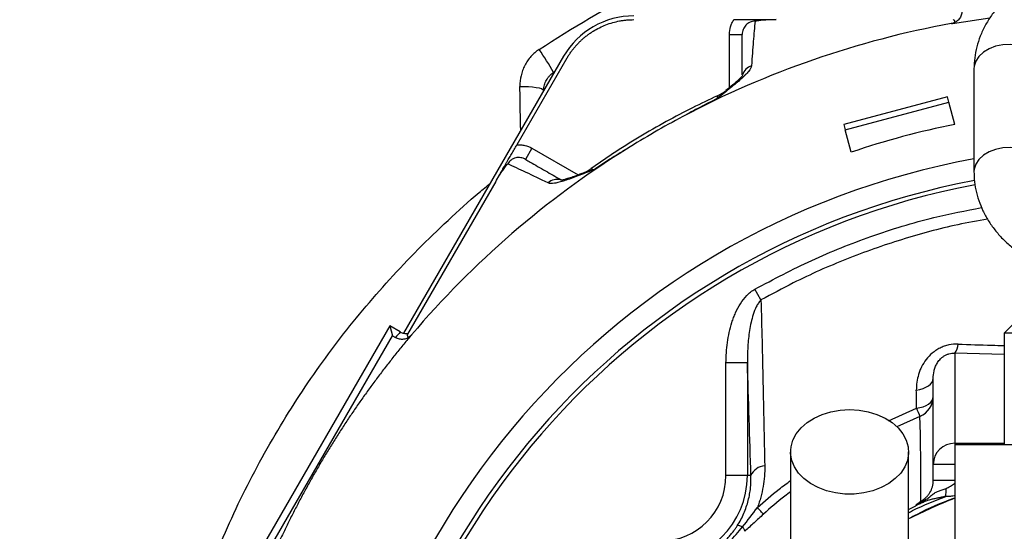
# Model space of a CAD drawing. Header units: millimetres. Extents: x 1880 to 3530, y 1446 to 3560.
# Tile 7 of 20: x 2339 to 2798, y 2586 to 2825. Entities that reach past the tile are written whole.
import ezdxf

# ---------------------------------------------------------------- set-up
doc = ezdxf.new("R2010")
doc.units = ezdxf.units.MM
doc.header["$LTSCALE"] = 2

msp = doc.modelspace()

# ---------------------------------------------------------------- linework, layer by layer
at = {"color": 7, "linetype": 'Continuous', "lineweight": 25}
for p, q in [((2774.15, 2823.12), (2791.67, 2825.73)), ((2670.2, 2818.02), (2676.2, 2818.02)), ((2592.92, 2807.77), (2518.31, 2678.53)), ((2594.46, 2806.88), (2571.13, 2766.46)), ((2784.23, 2801.92), (2784.23, 2753.83)), ((2771.89, 2788.85), (2723.59, 2775.91)), ((2772.54, 2786.4), (2771.89, 2788.85)), ((2724.25, 2773.46), (2772.54, 2786.4)), ((2775.34, 2775.97), (2772.54, 2786.4)), ((2723.59, 2775.91), (2724.25, 2773.46)), ((2727.04, 2763.03), (2724.25, 2773.46)), ((2578.13, 2764.86), (2575.13, 2759.67)), ((2561.24, 2749.34), (2520.06, 2678)), ((2684.93, 2694.01), (2682.09, 2699.07)), ((2511.85, 2681.95), (2436.76, 2551.9)), ((2516.77, 2679.1), (2511.85, 2681.95)), ((2511.85, 2681.95), (2513.11, 2677.22)), ((2804.23, 2684.48), (2798.23, 2678.48)), ((2441.48, 2553.16), (2513.11, 2677.22)), ((2513.11, 2677.22), (2514.49, 2676.43)), ((2798.23, 2678.48), (2798.23, 2626.48)), ((2819.57, 2678.48), (2798.23, 2678.48)), ((2775.23, 2669.18), (2775.23, 2627.09)), ((2678.6, 2664.6), (2668.61, 2664.6)), ((2668.61, 2612.01), (2668.61, 2664.6)), ((2678.6, 2664.6), (2678.6, 2612.01)), ((2765.23, 2617.19), (2765.23, 2657.44)), ((2775.23, 2626.48), (2775.23, 2566.48)), ((2775.23, 2626.48), (2850.23, 2626.48)), ((2765.23, 2609.78), (2765.23, 2617.19)), ((2775.23, 2617.19), (2765.23, 2617.19)), ((2678.6, 2612.01), (2668.61, 2612.01)), ((2680.23, 2612.01), (2678.6, 2612.01)), ((2775.23, 2609.78), (2765.23, 2609.78))]:
    msp.add_line(p, q, dxfattribs=at)
at = {"color": 8, "linetype": 'Continuous', "lineweight": 25}
for p, q in [((2670.2, 2793.11), (2670.2, 2818.02)), ((2588.79, 2800.62), (2588.25, 2800.28)), ((2588.25, 2800.28), (2588.52, 2800.14)), ((2583.76, 2791.91), (2583.6, 2791.99)), ((2583.6, 2791.99), (2583.6, 2791.62)), ((2578.13, 2764.86), (2599.7, 2752.41)), ((2798.23, 2668.58), (2775.23, 2669.18)), ((2744.43, 2637.62), (2757.43, 2643.48)), ((2759, 2639.66), (2748.25, 2634.8)), ((2775.23, 2627.09), (2775.23, 2626.48)), ((2775.23, 2627.09), (2798.23, 2627.09)), ((2753.73, 2596.22), (2757.09, 2597.86))]:
    msp.add_line(p, q, dxfattribs=at)
at = {"color": 8, "linetype": 'Continuous', "lineweight": 25, "flags": 128}
for points in [[(2816.23, 2801.92), (2815.86, 2804.35), (2814.75, 2806.67), (2812.97, 2808.76), (2810.59, 2810.54), (2807.73, 2811.91), (2804.51, 2812.82), (2801.1, 2813.21), (2797.64, 2813.08), (2794.31, 2812.43), (2791.25, 2811.28), (2788.62, 2809.7), (2786.52, 2807.75), (2785.07, 2805.53), (2784.32, 2803.14), (2784.23, 2801.92)], [(2816.23, 2753.83), (2815.86, 2756.27), (2814.75, 2758.58), (2812.97, 2760.68), (2810.59, 2762.46), (2807.73, 2763.83), (2804.51, 2764.74), (2801.1, 2765.13), (2797.64, 2765), (2794.31, 2764.34), (2791.25, 2763.2), (2788.62, 2761.61), (2786.52, 2759.67), (2785.07, 2757.45), (2784.32, 2755.06), (2784.23, 2753.83)]]:
    msp.add_lwpolyline(points, dxfattribs=at)
at = {"color": 7, "linetype": 'Continuous', "lineweight": 25, "flags": 128}
for points in [[(2572.53, 2793.75), (2574.56, 2793.73), (2576.55, 2793.64), (2578.42, 2793.49), (2580.1, 2793.27), (2581.5, 2793), (2582.58, 2792.69), (2583.29, 2792.35), (2583.6, 2791.99)], [(2757.35, 2651.98), (2758.97, 2652.26), (2760.48, 2652.69), (2761.84, 2653.25), (2763.02, 2653.93), (2763.96, 2654.72), (2764.66, 2655.58), (2765.09, 2656.49), (2765.23, 2657.44)], [(2757.43, 2643.48), (2759.03, 2643.76), (2760.53, 2644.19), (2761.88, 2644.75), (2763.04, 2645.43), (2763.98, 2646.21), (2764.67, 2647.06), (2765.09, 2647.97), (2765.23, 2648.9)], [(2726.23, 2642.84), (2730.64, 2642.58), (2734.94, 2641.82), (2739.01, 2640.58), (2742.75, 2638.88), (2746.06, 2636.77), (2748.86, 2634.31), (2751.08, 2631.56), (2752.65, 2628.59), (2753.53, 2625.47), (2753.71, 2622.3), (2753.18, 2619.14), (2751.94, 2616.09), (2750.05, 2613.22), (2747.53, 2610.61), (2744.47, 2608.31), (2740.93, 2606.41), (2737.01, 2604.93), (2732.81, 2603.92), (2728.44, 2603.41), (2724.02, 2603.41), (2719.65, 2603.92), (2715.45, 2604.93), (2711.53, 2606.41), (2708, 2608.31), (2704.93, 2610.61), (2702.42, 2613.22), (2700.52, 2616.09), (2699.29, 2619.14), (2698.75, 2622.3), (2698.93, 2625.47), (2699.82, 2628.59), (2701.39, 2631.56), (2703.6, 2634.31), (2706.4, 2636.77), (2709.71, 2638.88), (2713.45, 2640.58), (2717.52, 2641.82), (2721.82, 2642.58), (2726.23, 2642.84)], [(2686.06, 2593.97), (2685.96, 2594.09), (2685.78, 2594.29), (2685.52, 2594.57), (2685.19, 2594.93), (2684.8, 2595.38), (2684.33, 2595.89), (2683.81, 2596.47), (2683.24, 2597.11)]]:
    msp.add_lwpolyline(points, dxfattribs=at)
at = {"color": 7, "linetype": 'Continuous', "lineweight": 25}
for centre, radius, start, end in [((2864.23, 2471.4), 984, 117.07261, 210.37115), ((2864.23, 2471.4), 983.65, 117.07261, 210.37115), ((2625.64, 2788.88), 37.78, 90, 150), ((2446.54, 2718.58), 163.57, 29.9653, 34.4009), ((2656.2, 2807.5), 20, 294.826, 309.1758), ((2850.23, 2399.88), 365.99, 100.3891, 259.77), ((2594.24, 2771.73), 20, 290.7418, 305.1516), ((2850.23, 2399.88), 356, 100.645, 259.4797), ((2850.23, 2399.88), 354, 100.6592, 259.4196), ((2847.23, 2394.68), 436, 139.2822, 139.7441), ((2769.29, 2673.81), 7.54, 322.0263, 357.025), ((2755.25, 2648.91), 9.98, 292.085, 359.9722), ((3214.49, 2829.54), 493.48, 202.1501, 202.6303), ((2775.18, 2617.14), 9.95, 89.7212, 179.7185), ((2686.92, 2609.35), 7.19, 92.0935, 158.306), ((2638.1, 2612.01), 40.5, 270, 0), ((2638.1, 2612.01), 30.51, 270, 0), ((2758.85, 2604.69), 12.41, 349.0055, 6.2223), ((2857.55, 2388.79), 228, 111.1659, 117.0925)]:
    msp.add_arc(centre, radius, start, end, dxfattribs=at)
at = {"color": 8, "linetype": 'Continuous', "lineweight": 25}
for centre, radius, start, end in [((2682.12, 2797.64), 5.93, 106.1575, 166.0222), ((2589.82, 2744.34), 5.94, 73.3115, 133.7659)]:
    msp.add_arc(centre, radius, start, end, dxfattribs=at)
at = {"color": 7, "linetype": 'Continuous', "lineweight": 25}
msp.add_ellipse((2850.49, 2398.92), major_axis=(-99.51, 371.36), ratio=0.999997, start_param=6.218114, end_param=6.348257, dxfattribs=at)
for points, knots in [([(2753.23, 1544.25), (2726.83, 1544.68), (2700.56, 1546.31), (2648.27, 1551.92), (2622.26, 1555.91), (2583.42, 1563.7), (2570.58, 1566.58), (2545.12, 1572.9), (2532.5, 1576.34), (2494.95, 1587.49), (2470.34, 1596.02), (2421.95, 1615.25), (2398.17, 1625.94), (2363.15, 1643.64), (2351.58, 1649.82), (2334.39, 1659.51), (2328.69, 1662.81), (2317.34, 1669.55), (2311.71, 1672.98), (2283.83, 1690.41), (2262.31, 1705.25), (2220.81, 1736.7), (2200.83, 1753.3), (2162.41, 1788.26), (2143.96, 1806.61), (2117.45, 1835.47), (2108.81, 1845.31), (2096.15, 1860.41), (2091.98, 1865.5), (2085.79, 1873.22), (2083.74, 1875.81), (2079.68, 1881.01), (2077.67, 1883.62), (2059.68, 1907.15), (2044.76, 1928.64), (2027.4, 1956.19), (2023.99, 1961.73), (2017.31, 1972.89), (2014.03, 1978.5), (2004.36, 1995.42), (1998.15, 2006.83), (1980.18, 2041.4), (1969.11, 2064.93), (1948.81, 2112.97), (1939.58, 2137.47), (1929.22, 2168.73), (1927.21, 2175.01), (1923.33, 2187.56), (1921.45, 2193.85), (1916.02, 2212.75), (1912.66, 2225.38), (1903.34, 2263.41), (1898.17, 2288.91), (1889.85, 2340.21), (1886.72, 2366.02), (1882.51, 2417.93), (1881.43, 2444.04), (1881.41, 2476.88), (1881.47, 2483.46), (1881.72, 2496.63), (1881.92, 2503.21), (1882.7, 2522.91), (1883.48, 2536), (1886.59, 2575.1), (1889.68, 2600.97), (1897.88, 2652.33), (1902.98, 2677.81), (1915.22, 2728.4), (1922.37, 2753.49), (1934.65, 2790.83), (1939.01, 2803.22), (1948.25, 2827.91), (1953.11, 2840.13), (1968.35, 2876.38), (1979.41, 2900.01), (2003.32, 2946.25), (2016.16, 2968.86), (2043.62, 3013.03), (2058.25, 3034.6), (2081.55, 3066.15), (2089.55, 3076.54), (2101.89, 3091.92), (2106.06, 3097.01), (2114.52, 3107.12), (2118.79, 3112.13), (2140.37, 3136.9), (2158.33, 3155.9), (2195.6, 3192.33), (2214.9, 3209.76), (2254.84, 3243.05), (2275.47, 3258.92), (2307.44, 3281.53), (2318.27, 3288.87), (2334.76, 3299.57), (2340.31, 3303.09), (2351.48, 3310.02), (2357.11, 3313.44), (2374.11, 3323.53), (2385.58, 3330.03), (2402.98, 3339.42), (2408.81, 3342.49), (2416.14, 3346.26), (2417.61, 3347.01), (2420.52, 3348.54), (2421.97, 3349.33), (2426.29, 3351.74), (2429.13, 3353.42), (2431.92, 3355.16)], [0, 0, 0, 0, 0.03125, 0.03125, 0.0625, 0.0625, 0.078125, 0.078125, 0.09375, 0.09375, 0.125, 0.125, 0.15625, 0.15625, 0.171875, 0.171875, 0.179687, 0.179687, 0.1875, 0.1875, 0.21875, 0.21875, 0.25, 0.25, 0.28125, 0.28125, 0.296875, 0.296875, 0.304687, 0.304687, 0.308594, 0.308594, 0.3125, 0.3125, 0.34375, 0.34375, 0.351562, 0.351562, 0.359375, 0.359375, 0.375, 0.375, 0.40625, 0.40625, 0.4375, 0.4375, 0.445312, 0.445312, 0.453125, 0.453125, 0.46875, 0.46875, 0.5, 0.5, 0.53125, 0.53125, 0.5625, 0.5625, 0.570312, 0.570312, 0.578125, 0.578125, 0.59375, 0.59375, 0.625, 0.625, 0.65625, 0.65625, 0.6875, 0.6875, 0.703125, 0.703125, 0.71875, 0.71875, 0.75, 0.75, 0.78125, 0.78125, 0.8125, 0.8125, 0.828125, 0.828125, 0.835937, 0.835937, 0.84375, 0.84375, 0.875, 0.875, 0.90625, 0.90625, 0.9375, 0.9375, 0.953125, 0.953125, 0.960938, 0.960938, 0.96875, 0.96875, 0.984375, 0.984375, 0.992188, 0.992188, 0.994141, 0.994141, 0.996094, 0.996094, 1, 1, 1, 1]), ([(2916.23, 2801.92), (2916.2, 2803.06), (2916.13, 2805.89), (2915.45, 2810.39), (2914.11, 2815.32), (2912.16, 2820.11), (2909.63, 2824.71), (2906.55, 2829.1), (2902.92, 2833.23), (2898.77, 2837.07), (2894.13, 2840.57), (2889.06, 2843.72), (2883.59, 2846.45), (2877.8, 2848.76), (2871.73, 2850.61), (2865.46, 2852), (2859.05, 2852.9), (2852.55, 2853.32), (2846.03, 2853.25), (2839.54, 2852.69), (2833.13, 2851.64), (2826.88, 2850.11), (2820.83, 2848.09), (2815.05, 2845.61), (2809.6, 2842.67), (2804.53, 2839.3), (2799.91, 2835.52), (2795.81, 2831.37), (2792.27, 2826.91), (2789.35, 2822.18), (2787.06, 2817.26), (2785.43, 2812.21), (2784.42, 2807.08), (2784.29, 2803.63), (2784.23, 2801.92)], [0, 0, 0, 0, 0.019933, 0.0495121, 0.0790867, 0.1088014, 0.1387867, 0.1691418, 0.1999222, 0.2311338, 0.2627345, 0.2946478, 0.3267828, 0.359054, 0.3913938, 0.4237518, 0.4561144, 0.4884834, 0.5208709, 0.553294, 0.5857667, 0.6183068, 0.6509257, 0.683623, 0.7163756, 0.74912, 0.7817689, 0.8142089, 0.8463166, 0.8779856, 0.9091533, 0.939816, 0.9700291, 1, 1, 1, 1]), ([(2778.6, 2828.91), (2778.6, 2828.58), (2778.57, 2828.25), (2778.47, 2827.6), (2778.39, 2827.28), (2778.17, 2826.66), (2778.04, 2826.35), (2777.72, 2825.77), (2777.54, 2825.49), (2777.14, 2824.97), (2776.91, 2824.73), (2776.43, 2824.28), (2776.17, 2824.08), (2775.62, 2823.72), (2775.33, 2823.56), (2774.73, 2823.29), (2774.42, 2823.18), (2774.1, 2823.1)], [0, 0, 0, 0, 0.125, 0.125, 0.25, 0.25, 0.375, 0.375, 0.5, 0.5, 0.625, 0.625, 0.75, 0.75, 0.875, 0.875, 1, 1, 1, 1]), ([(2601.44, 2815.53), (2601.64, 2815.71), (2602.05, 2816.08), (2602.69, 2816.61), (2603.33, 2817.14), (2603.99, 2817.64), (2604.65, 2818.13), (2605.33, 2818.6), (2606.02, 2819.06), (2607.41, 2819.95), (2609.59, 2821.16), (2612.63, 2822.5), (2615.78, 2823.56), (2618.48, 2824.19), (2620.67, 2824.55), (2622.32, 2824.74), (2623.98, 2824.86), (2625.09, 2824.87), (2625.64, 2824.88)], [0, 0, 0, 0, 0.031278, 0.062496, 0.093671, 0.124817, 0.155953, 0.187093, 0.218256, 0.249456, 0.373927, 0.499002, 0.624284, 0.749251, 0.812094, 0.874744, 0.937335, 1, 1, 1, 1]), ([(2670.2, 2818.02), (2670.2, 2819.24), (2670.38, 2820.43), (2670.91, 2822.18), (2671.13, 2822.75), (2671.66, 2823.85), (2671.96, 2824.37), (2672.31, 2824.88)], [0, 0, 0, 0, 0.5, 0.5, 0.75, 0.75, 1, 1, 1, 1]), ([(2672.31, 2824.88), (2673.18, 2824.88), (2674.03, 2824.88), (2675.71, 2824.88), (2676.53, 2824.88), (2678.1, 2824.88), (2678.87, 2824.88), (2680.05, 2824.88), (2680.45, 2824.88), (2681.07, 2824.88), (2681.28, 2824.88), (2681.71, 2824.88), (2681.93, 2824.88), (2682.37, 2824.88), (2682.59, 2824.88), (2683.02, 2824.88), (2683.24, 2824.88), (2683.87, 2824.88), (2684.27, 2824.88), (2685.46, 2824.88), (2686.24, 2824.88), (2687.83, 2824.88), (2688.64, 2824.88), (2690.32, 2824.88), (2691.2, 2824.88), (2692.08, 2824.88)], [0, 0, 0, 0, 0.125, 0.125, 0.25, 0.25, 0.375, 0.375, 0.4375, 0.4375, 0.46875, 0.46875, 0.5, 0.5, 0.53125, 0.53125, 0.5625, 0.5625, 0.625, 0.625, 0.75, 0.75, 0.875, 0.875, 1, 1, 1, 1]), ([(2682.14, 2824.18), (2681.33, 2824.17), (2680.54, 2824), (2679.46, 2823.52), (2679.11, 2823.32), (2678.46, 2822.86), (2678.17, 2822.6), (2677.62, 2822.03), (2677.38, 2821.71), (2676.96, 2821.04), (2676.78, 2820.69), (2676.49, 2819.96), (2676.38, 2819.58), (2676.23, 2818.81), (2676.2, 2818.41), (2676.2, 2818.02)], [0, 0, 0, 0, 0.25, 0.25, 0.375, 0.375, 0.5, 0.5, 0.625, 0.625, 0.75, 0.75, 0.875, 0.875, 1, 1, 1, 1]), ([(2682.14, 2824.18), (2681.89, 2821.29), (2681.63, 2818.15), (2681.07, 2811.25), (2680.77, 2807.48), (2680.47, 2803.33)], [0, 0, 0, 0, 0.5, 0.5, 1, 1, 1, 1]), ([(2692.08, 2824.88), (2691.11, 2824.88), (2690.16, 2824.86), (2688.31, 2824.79), (2687.44, 2824.74), (2685.79, 2824.61), (2685, 2824.54), (2683.89, 2824.41), (2683.53, 2824.37), (2682.83, 2824.28), (2682.48, 2824.23), (2682.14, 2824.18)], [0, 0, 0, 0, 0.25, 0.25, 0.5, 0.5, 0.75, 0.75, 0.875, 0.875, 1, 1, 1, 1]), ([(2773.67, 2823.01), (2773.73, 2823.02), (2773.86, 2823.05), (2774.02, 2823.1), (2774.16, 2823.13), (2774.29, 2823.17), (2774.39, 2823.2), (2774.47, 2823.22), (2774.54, 2823.25), (2774.61, 2823.28), (2774.68, 2823.31), (2774.74, 2823.34), (2774.85, 2823.4), (2774.98, 2823.48), (2775.13, 2823.6), (2775.25, 2823.74), (2775.34, 2823.92), (2775.36, 2824.12), (2775.27, 2824.34), (2775.08, 2824.54), (2774.81, 2824.73), (2774.58, 2824.83), (2774.46, 2824.88)], [0, 0, 0, 0, 0.0044345, 0.0088734, 0.0133199, 0.0177773, 0.0222491, 0.0267385, 0.0312488, 0.0380682, 0.0455716, 0.0537597, 0.0626326, 0.0914036, 0.1253511, 0.182768, 0.2506097, 0.3652963, 0.5005829, 0.6485535, 0.8150256, 1, 1, 1, 1]), ([(2773.67, 2823.03), (2751.85, 2819.08), (2730.33, 2813.44), (2688.43, 2798.92), (2668.04, 2790.03), (2648.46, 2779.62)], [0, 0, 0, 0, 0.5, 0.5, 1, 1, 1, 1]), ([(2601.44, 2815.53), (2601.25, 2815.35), (2600.87, 2815), (2600.32, 2814.47), (2599.78, 2813.92), (2599.25, 2813.36), (2598.73, 2812.79), (2598.39, 2812.4), (2598.22, 2812.21)], [0, 0, 0, 0, 0.166794, 0.333435, 0.5, 0.666565, 0.833206, 1, 1, 1, 1]), ([(2676.2, 2799.09), (2676.2, 2801.87), (2676.2, 2807.9), (2676.2, 2813.83), (2676.2, 2817.16), (2676.2, 2818.02)], [0, 0, 0, 0, 0.387627, 0.84247, 1, 1, 1, 1]), ([(2581.5, 2811), (2580.07, 2810.05), (2578.78, 2808.94), (2577.09, 2807.04), (2576.56, 2806.36), (2575.6, 2804.96), (2575.17, 2804.23), (2574.4, 2802.73), (2574.06, 2801.96), (2573.48, 2800.37), (2573.24, 2799.55), (2572.68, 2797.1), (2572.5, 2795.44), (2572.53, 2793.75)], [0, 0, 0, 0, 0.25, 0.25, 0.375, 0.375, 0.5, 0.5, 0.625, 0.625, 0.75, 0.75, 1, 1, 1, 1]), ([(2594.46, 2806.88), (2594.6, 2807.11), (2594.88, 2807.58), (2595.31, 2808.27), (2595.76, 2808.96), (2596.22, 2809.63), (2596.7, 2810.29), (2597.19, 2810.94), (2597.7, 2811.58), (2598.05, 2812), (2598.22, 2812.21)], [0, 0, 0, 0, 0.1250078, 0.2498849, 0.3746954, 0.4995038, 0.6243743, 0.7493712, 0.8745585, 1, 1, 1, 1]), ([(2680.47, 2803.33), (2680.41, 2802.58), (2679.92, 2801.7), (2678.68, 2800.17), (2678.18, 2799.63), (2677.31, 2798.76), (2677, 2798.46), (2676.35, 2797.85), (2676.01, 2797.53), (2674.22, 2795.93), (2672.53, 2794.53), (2669.72, 2792.25), (2668.74, 2791.45), (2667.2, 2790.22), (2666.67, 2789.8), (2665.87, 2789.16), (2665.6, 2788.94), (2665.06, 2788.51), (2664.79, 2788.29), (2664.52, 2788.07)], [0, 0, 0, 0, 0.25, 0.25, 0.375, 0.375, 0.4375, 0.4375, 0.5, 0.5, 0.75, 0.75, 0.875, 0.875, 0.9375, 0.9375, 0.96875, 0.96875, 1, 1, 1, 1]), ([(2583.6, 2791.99), (2583.62, 2792.81), (2583.73, 2793.6), (2584.15, 2795.17), (2584.46, 2795.93), (2585.05, 2797.01), (2585.27, 2797.35), (2585.76, 2798.02), (2586.03, 2798.35), (2586.88, 2799.27), (2587.53, 2799.82), (2588.25, 2800.28)], [0, 0, 0, 0, 0.25, 0.25, 0.5, 0.5, 0.625, 0.625, 0.75, 0.75, 1, 1, 1, 1]), ([(2676.48, 2799.02), (2676.49, 2799.03), (2676.52, 2799.11), (2676.34, 2798.79), (2675.82, 2798.17), (2674.79, 2797.1), (2673.22, 2795.65), (2671.15, 2793.87), (2669.41, 2792.46), (2668.54, 2791.75)], [0, 0, 0, 0, 0.0129981, 0.1304575, 0.265218, 0.4213491, 0.5999424, 0.799775, 1, 1, 1, 1]), ([(2664.61, 2789.33), (2660.73, 2787.5), (2652.68, 2783.7), (2640.52, 2777.26), (2628.09, 2770.08), (2616.41, 2762.76), (2609.09, 2757.66), (2605.78, 2755.36)], [0, 0, 0, 0, 0.189157, 0.392407, 0.606676, 0.821909, 1, 1, 1, 1]), ([(2664.52, 2788.07), (2661.81, 2786.72), (2659.12, 2785.35), (2655.11, 2783.23), (2653.77, 2782.52), (2651.12, 2781.07), (2649.79, 2780.34), (2648.47, 2779.61)], [0, 0, 0, 0, 0.5, 0.5, 0.75, 0.75, 1, 1, 1, 1]), ([(2622.25, 2764.49), (2603.44, 2752.73), (2585.55, 2739.52), (2552.02, 2710.49), (2536.38, 2694.68), (2522.05, 2677.76)], [0, 0, 0, 0, 0.5, 0.5, 1, 1, 1, 1]), ([(2561.24, 2749.34), (2561.68, 2750.09), (2562.11, 2750.83), (2562.95, 2752.29), (2563.35, 2752.99), (2564.14, 2754.36), (2564.53, 2755.02), (2565.11, 2756.04), (2565.31, 2756.39), (2565.62, 2756.92), (2565.73, 2757.1), (2565.94, 2757.48), (2566.06, 2757.67), (2566.27, 2758.05), (2566.38, 2758.24), (2566.6, 2758.61), (2566.71, 2758.8), (2567.02, 2759.35), (2567.23, 2759.7), (2567.82, 2760.73), (2568.21, 2761.4), (2569, 2762.78), (2569.41, 2763.48), (2570.25, 2764.94), (2570.69, 2765.7), (2571.13, 2766.46)], [0, 0, 0, 0, 0.125, 0.125, 0.25, 0.25, 0.375, 0.375, 0.4375, 0.4375, 0.46875, 0.46875, 0.5, 0.5, 0.53125, 0.53125, 0.5625, 0.5625, 0.625, 0.625, 0.75, 0.75, 0.875, 0.875, 1, 1, 1, 1]), ([(2571.13, 2766.46), (2571.74, 2766.51), (2572.35, 2766.51), (2573.56, 2766.42), (2574.17, 2766.32), (2575.95, 2765.92), (2577.07, 2765.47), (2578.13, 2764.86)], [0, 0, 0, 0, 0.25, 0.25, 0.5, 0.5, 1, 1, 1, 1]), ([(2622.26, 2764.47), (2620.96, 2763.7), (2619.66, 2762.92), (2617.09, 2761.34), (2613.23, 2758.94), (2609.42, 2756.48), (2606.91, 2754.8)], [0, 0, 0, 0, 0.25, 0.25, 0.5, 1, 1, 1, 1]), ([(2575.13, 2759.67), (2574.79, 2759.87), (2574.43, 2760.03), (2573.69, 2760.29), (2573.3, 2760.38), (2572.52, 2760.5), (2572.13, 2760.52), (2571.34, 2760.49), (2570.94, 2760.44), (2570.18, 2760.25), (2569.8, 2760.12), (2569.08, 2759.79), (2568.74, 2759.59), (2567.78, 2758.89), (2567.23, 2758.29), (2566.82, 2757.6)], [0, 0, 0, 0, 0.125, 0.125, 0.25, 0.25, 0.375, 0.375, 0.5, 0.5, 0.625, 0.625, 0.75, 0.75, 1, 1, 1, 1]), ([(2575.13, 2759.67), (2575.87, 2759.24), (2578.76, 2757.57), (2583.9, 2754.6), (2589.14, 2751.58), (2591.55, 2750.19)], [0, 0, 0, 0, 0.157229, 0.611203, 1, 1, 1, 1]), ([(2561.24, 2749.34), (2561.73, 2750.18), (2562.22, 2750.99), (2563.2, 2752.56), (2563.69, 2753.29), (2564.62, 2754.66), (2565.08, 2755.3), (2565.74, 2756.2), (2565.96, 2756.49), (2566.39, 2757.05), (2566.61, 2757.33), (2566.82, 2757.6)], [0, 0, 0, 0, 0.25, 0.25, 0.5, 0.5, 0.75, 0.75, 0.875, 0.875, 1, 1, 1, 1]), ([(2585.71, 2748.63), (2581.96, 2750.44), (2578.56, 2752.06), (2572.3, 2755.03), (2569.45, 2756.37), (2566.82, 2757.6)], [0, 0, 0, 0, 0.5, 0.5, 1, 1, 1, 1]), ([(2606.91, 2754.8), (2606.74, 2754.74), (2606.58, 2754.68), (2606.25, 2754.55), (2605.77, 2754.36), (2604.65, 2753.93), (2603.72, 2753.56), (2601.88, 2752.85), (2600.71, 2752.4), (2597.33, 2751.11), (2595.27, 2750.35), (2592.98, 2749.6), (2592.54, 2749.45), (2591.68, 2749.19), (2591.26, 2749.07), (2590.07, 2748.75), (2589.35, 2748.59), (2587.4, 2748.28), (2586.4, 2748.3), (2585.71, 2748.63)], [0, 0, 0, 0, 0.015625, 0.015625, 0.03125, 0.0625, 0.125, 0.125, 0.25, 0.25, 0.5, 0.5, 0.5625, 0.5625, 0.625, 0.625, 0.75, 0.75, 1, 1, 1, 1]), ([(2601.72, 2753.16), (2601.63, 2753.13), (2600.18, 2752.57), (2598.01, 2751.77), (2595.31, 2750.84), (2593.4, 2750.28), (2592.14, 2749.99), (2591.47, 2749.92), (2591.47, 2749.92), (2591.47, 2749.92)], [0, 0, 0, 0, 0.015786, 0.255862, 0.454355, 0.632763, 0.788885, 0.923115, 1, 1, 1, 1]), ([(2784.23, 2753.83), (2784.26, 2752.69), (2784.33, 2749.86), (2785.01, 2745.36), (2786.36, 2740.43), (2788.3, 2735.64), (2790.83, 2731.04), (2793.92, 2726.65), (2797.55, 2722.52), (2801.7, 2718.69), (2806.33, 2715.18), (2811.4, 2712.04), (2816.87, 2709.29), (2822.67, 2707.01), (2827.41, 2705.48), (2830.25, 2704.88), (2831, 2704.72)], [0, 0, 0, 0, 0.049465, 0.122868, 0.19626, 0.269999, 0.34441, 0.419738, 0.496122, 0.573576, 0.651996, 0.731191, 0.810936, 0.89102, 0.971273, 1, 1, 1, 1]), ([(2668.61, 2664.6), (2668.61, 2667.82), (2668.82, 2671), (2669.7, 2677.3), (2670.37, 2680.42), (2671.6, 2684.25), (2671.86, 2685.01), (2672.44, 2686.52), (2672.74, 2687.26), (2673.73, 2689.46), (2674.47, 2690.89), (2676.21, 2693.62), (2677.18, 2694.91), (2678.85, 2696.65), (2679.44, 2697.2), (2680.71, 2698.21), (2681.38, 2698.67), (2682.09, 2699.07)], [0, 0, 0, 0, 0.25, 0.25, 0.5, 0.5, 0.5625, 0.5625, 0.625, 0.625, 0.75, 0.75, 0.875, 0.875, 0.9375, 0.9375, 1, 1, 1, 1]), ([(2684.93, 2694.01), (2684.46, 2693.55), (2684.06, 2693.04), (2683.33, 2691.97), (2683.02, 2691.41), (2682.16, 2689.69), (2681.7, 2688.49), (2680.91, 2686.05), (2680.58, 2684.82), (2680.02, 2682.33), (2679.78, 2681.07), (2679.19, 2677.29), (2678.93, 2674.76), (2678.62, 2669.69), (2678.56, 2667.15), (2678.6, 2664.6)], [0, 0, 0, 0, 0.0625, 0.0625, 0.125, 0.125, 0.25, 0.25, 0.375, 0.375, 0.5, 0.5, 0.75, 0.75, 1, 1, 1, 1]), ([(2684.93, 2694.01), (2685.26, 2681.27), (2685.56, 2668.46), (2686.14, 2642.66), (2686.41, 2629.67), (2686.66, 2616.54)], [0, 0, 0, 0, 0.5, 0.5, 1, 1, 1, 1]), ([(2521.74, 2677.38), (2521.1, 2676.63), (2519.84, 2675.13), (2517.96, 2672.86), (2516.1, 2670.57), (2514.25, 2668.28), (2512.42, 2665.98), (2510.61, 2663.66), (2508.81, 2661.33), (2507.04, 2658.99), (2505.27, 2656.64), (2503.53, 2654.28), (2501.79, 2651.9), (2500.08, 2649.52), (2498.38, 2647.12), (2496.7, 2644.71), (2495.04, 2642.29), (2493.39, 2639.85), (2491.76, 2637.41), (2490.14, 2634.95), (2488.55, 2632.49), (2486.96, 2630.01), (2485.4, 2627.52), (2483.85, 2625.01), (2482.32, 2622.5), (2480.8, 2619.98), (2479.3, 2617.44), (2477.33, 2614.04), (2474.9, 2609.77), (2472.06, 2604.61), (2469.29, 2599.42), (2466.6, 2594.19), (2463.98, 2588.93), (2461.43, 2583.63), (2458.96, 2578.3), (2456.55, 2572.94), (2454.23, 2567.54), (2451.97, 2562.11), (2449.79, 2556.65), (2447.68, 2551.15), (2446.33, 2547.46), (2445.66, 2545.61)], [0, 0, 0, 0, 0.019276, 0.038541, 0.057795, 0.077041, 0.096279, 0.11551, 0.134734, 0.153953, 0.173168, 0.192379, 0.211587, 0.230793, 0.249999, 0.269205, 0.288411, 0.307619, 0.32683, 0.346045, 0.365264, 0.384489, 0.40372, 0.422958, 0.442205, 0.46146, 0.480725, 0.500001, 0.538542, 0.577042, 0.615511, 0.653954, 0.692379, 0.730794, 0.769204, 0.807619, 0.846045, 0.884488, 0.922957, 0.961459, 1, 1, 1, 1]), ([(2521.78, 2677.42), (2521.55, 2677.19), (2521.3, 2676.97), (2520.77, 2676.59), (2520.48, 2676.41), (2519.89, 2676.11), (2519.59, 2675.99), (2518.96, 2675.8), (2518.63, 2675.72), (2517.98, 2675.63), (2517.65, 2675.62), (2516.99, 2675.64), (2516.66, 2675.67), (2515.69, 2675.86), (2515.07, 2676.09), (2514.49, 2676.43)], [0, 0, 0, 0, 0.125, 0.125, 0.25, 0.25, 0.375, 0.375, 0.5, 0.5, 0.625, 0.625, 0.75, 0.75, 1, 1, 1, 1]), ([(2516.77, 2679.1), (2517.3, 2678.8), (2517.85, 2678.58), (2518.73, 2678.38), (2519.03, 2678.33), (2519.63, 2678.29), (2519.93, 2678.29), (2520.23, 2678.31)], [0, 0, 0, 0, 0.5, 0.5, 0.75, 0.75, 1, 1, 1, 1]), ([(2520.06, 2678), (2520.05, 2677.92), (2520.03, 2677.76), (2520.02, 2677.54), (2520.04, 2677.34), (2520.07, 2677.17), (2520.14, 2677), (2520.26, 2676.85), (2520.44, 2676.75), (2520.65, 2676.74), (2520.83, 2676.78), (2521.01, 2676.85), (2521.15, 2676.93), (2521.3, 2677.02), (2521.4, 2677.09), (2521.5, 2677.18), (2521.6, 2677.27), (2521.73, 2677.4), (2521.88, 2677.55), (2522.01, 2677.68), (2522.07, 2677.75)], [0, 0, 0, 0, 0.113205, 0.219749, 0.319633, 0.412856, 0.499419, 0.634702, 0.749387, 0.817224, 0.87464, 0.908589, 0.937362, 0.954406, 0.968752, 0.975062, 0.981332, 0.987573, 0.993792, 1, 1, 1, 1]), ([(2776.82, 2673.42), (2775.38, 2673.48), (2773.94, 2673.35), (2771.79, 2672.89), (2771.08, 2672.68), (2769.7, 2672.19), (2769.04, 2671.91), (2767.75, 2671.26), (2767.12, 2670.9), (2765.91, 2670.1), (2765.34, 2669.67), (2763.73, 2668.31), (2762.78, 2667.3), (2761.11, 2665.13), (2760.41, 2664.01), (2759.53, 2662.26), (2759.27, 2661.67), (2758.79, 2660.48), (2758.57, 2659.87), (2758.02, 2658.05), (2757.76, 2656.84), (2757.42, 2654.41), (2757.34, 2653.2), (2757.35, 2651.98)], [0, 0, 0, 0, 0.125, 0.125, 0.1875, 0.1875, 0.25, 0.25, 0.3125, 0.3125, 0.375, 0.375, 0.5, 0.5, 0.625, 0.625, 0.6875, 0.6875, 0.75, 0.75, 0.875, 0.875, 1, 1, 1, 1]), ([(2765.23, 2657.44), (2765.23, 2658.56), (2765.35, 2659.7), (2765.77, 2661.45), (2765.95, 2662.04), (2766.41, 2663.22), (2766.68, 2663.81), (2767.37, 2664.98), (2767.78, 2665.57), (2768.52, 2666.41), (2768.79, 2666.68), (2769.39, 2667.22), (2769.71, 2667.48), (2770.42, 2667.96), (2770.81, 2668.19), (2771.63, 2668.58), (2772.07, 2668.75), (2772.98, 2669.01), (2773.44, 2669.1), (2774.35, 2669.2), (2774.8, 2669.2), (2775.23, 2669.18)], [0, 0, 0, 0, 0.25, 0.25, 0.375, 0.375, 0.5, 0.5, 0.625, 0.625, 0.6875, 0.6875, 0.75, 0.75, 0.8125, 0.8125, 0.875, 0.875, 0.9375, 0.9375, 1, 1, 1, 1]), ([(2759.41, 2600.06), (2759.43, 2605.14), (2759.44, 2609.8), (2759.42, 2616.13), (2759.42, 2618.14), (2759.39, 2621.91), (2759.38, 2623.69), (2759.32, 2628.68), (2759.27, 2631.54), (2759.15, 2636.32), (2759.08, 2638.23), (2759, 2639.66)], [0, 0, 0, 0, 0.25, 0.25, 0.375, 0.375, 0.5, 0.5, 0.75, 0.75, 1, 1, 1, 1]), ([(2698.73, 2623.09), (2698.73, 2616.41), (2698.73, 2603.16), (2698.73, 2583.65), (2698.73, 2564.88), (2698.73, 2547.05), (2698.73, 2530.47), (2698.73, 2515.42), (2698.73, 2502.77), (2698.73, 2492.58), (2698.73, 2484.87), (2698.73, 2479.16), (2698.73, 2474.51), (2698.73, 2471.01), (2698.73, 2468.44), (2698.73, 2467.13), (2698.73, 2466.48)], [0, 0, 0, 0, 0.079644, 0.158009, 0.235124, 0.311015, 0.385614, 0.459005, 0.531252, 0.593311, 0.65426, 0.714301, 0.773508, 0.85087, 0.926319, 1, 1, 1, 1]), ([(2753.73, 2466.48), (2753.73, 2466.88), (2753.73, 2467.72), (2753.73, 2469.16), (2753.73, 2471.07), (2753.73, 2473.53), (2753.73, 2476.68), (2753.73, 2480.56), (2753.73, 2485.74), (2753.73, 2492.96), (2753.73, 2502.63), (2753.73, 2514.84), (2753.73, 2529.05), (2753.73, 2545.1), (2753.73, 2562.78), (2753.73, 2581.85), (2753.73, 2602.1), (2753.73, 2616.01), (2753.73, 2623.09)], [0, 0, 0, 0, 0.0455211, 0.094717, 0.1476107, 0.2042751, 0.251456, 0.3008578, 0.3524187, 0.406213, 0.4702248, 0.5372899, 0.6071724, 0.6799071, 0.755587, 0.8341508, 0.9156094, 1, 1, 1, 1]), ([(2686.66, 2616.54), (2686.72, 2613.35), (2686.48, 2610.14), (2685.65, 2605.27), (2685.29, 2603.64), (2684.62, 2601.18), (2684.37, 2600.36), (2683.84, 2598.73), (2683.55, 2597.92), (2683.24, 2597.11)], [0, 0, 0, 0, 0.5, 0.5, 0.75, 0.75, 0.875, 0.875, 1, 1, 1, 1]), ([(2673.86, 2588.59), (2674.47, 2589.55), (2675.03, 2590.52), (2676.06, 2592.46), (2676.53, 2593.44), (2677.37, 2595.41), (2677.75, 2596.4), (2678.43, 2598.39), (2678.73, 2599.4), (2679.5, 2602.39), (2679.84, 2604.35), (2680.24, 2608.22), (2680.3, 2610.13), (2680.23, 2612.01)], [0, 0, 0, 0, 0.125, 0.125, 0.25, 0.25, 0.375, 0.375, 0.5, 0.5, 0.75, 0.75, 1, 1, 1, 1]), ([(2759.41, 2600.06), (2760.32, 2600.51), (2761.13, 2601.08), (2762.22, 2602.12), (2762.56, 2602.49), (2763.18, 2603.27), (2763.46, 2603.69), (2764.21, 2604.97), (2764.59, 2605.88), (2765.1, 2607.8), (2765.23, 2608.78), (2765.23, 2609.78)], [0, 0, 0, 0, 0.25, 0.25, 0.375, 0.375, 0.5, 0.5, 0.75, 0.75, 1, 1, 1, 1]), ([(2771.19, 2606.04), (2771.54, 2606.18), (2771.88, 2606.35), (2772.55, 2606.72), (2772.88, 2606.92), (2773.87, 2607.53), (2774.53, 2607.96), (2775.19, 2608.4)], [0, 0, 0, 0, 0.25, 0.25, 0.5, 0.5, 1, 1, 1, 1]), ([(2757.8, 2598.89), (2758.46, 2599.1), (2759.11, 2599.35), (2760.38, 2599.95), (2760.98, 2600.29), (2762.14, 2601.04), (2762.69, 2601.44), (2763.72, 2602.25), (2764.21, 2602.66), (2765.18, 2603.41), (2765.66, 2603.77), (2766.65, 2604.36), (2767.16, 2604.61), (2768.23, 2605.03), (2768.79, 2605.22), (2769.97, 2605.6), (2770.58, 2605.8), (2771.19, 2606.04)], [0, 0, 0, 0, 0.125, 0.125, 0.25, 0.25, 0.375, 0.375, 0.5, 0.5, 0.625, 0.625, 0.75, 0.75, 0.875, 0.875, 1, 1, 1, 1]), ([(2757.8, 2598.89), (2757.62, 2598.76), (2757.48, 2598.65), (2757.25, 2598.43), (2757.17, 2598.33), (2757.02, 2598.08), (2757.03, 2597.96), (2757.09, 2597.86)], [0, 0, 0, 0, 0.25, 0.25, 0.5, 0.5, 1, 1, 1, 1]), ([(2771.04, 2602.33), (2770.4, 2602.17), (2769.78, 2602.03), (2768.53, 2601.76), (2767.91, 2601.63), (2766.7, 2601.39), (2766.1, 2601.27), (2764.95, 2601.02), (2764.38, 2600.89), (2763.27, 2600.58), (2762.73, 2600.41), (2761.64, 2600.01), (2761.09, 2599.77), (2760.2, 2599.39), (2759.9, 2599.25), (2759.28, 2598.98), (2758.97, 2598.84), (2758.38, 2598.57), (2758.1, 2598.44), (2757.57, 2598.16), (2757.32, 2598.01), (2757.09, 2597.86)], [0, 0, 0, 0, 0.125, 0.125, 0.25, 0.25, 0.375, 0.375, 0.5, 0.5, 0.625, 0.625, 0.75, 0.75, 0.8125, 0.8125, 0.875, 0.875, 0.9375, 0.9375, 1, 1, 1, 1]), ([(2686.06, 2593.97), (2684.59, 2592.66), (2683.13, 2591.34), (2680.24, 2588.68), (2678.82, 2587.35), (2677.4, 2586)], [0, 0, 0, 0, 0.5, 0.5, 1, 1, 1, 1]), ([(2662.9, 2577.2), (2663.14, 2577.37), (2663.61, 2577.7), (2664.29, 2578.21), (2664.91, 2578.69), (2665.49, 2579.15), (2666.37, 2579.89), (2667.53, 2580.93), (2668.95, 2582.33), (2670.29, 2583.8), (2671.4, 2585.13), (2672.31, 2586.34), (2673.08, 2587.41), (2673.59, 2588.19), (2673.86, 2588.59)], [0, 0, 0, 0, 0.056649, 0.109936, 0.159864, 0.206441, 0.249676, 0.377422, 0.499016, 0.621386, 0.749674, 0.82396, 0.907391, 1, 1, 1, 1]), ([(2663.47, 2574.73), (2664.64, 2575.75), (2665.78, 2576.8), (2668.01, 2578.95), (2669.1, 2580.04), (2671.24, 2582.28), (2672.29, 2583.41), (2674.35, 2585.73), (2675.35, 2586.91), (2676.32, 2588.12)], [0, 0, 0, 0, 0.25, 0.25, 0.5, 0.5, 0.75, 0.75, 1, 1, 1, 1]), ([(2676.32, 2588.12), (2675.67, 2588.39), (2675.12, 2588.56), (2674.28, 2588.72), (2674, 2588.71), (2673.86, 2588.59)], [0, 0, 0, 0, 0.5, 0.5, 1, 1, 1, 1]), ([(2677.4, 2586), (2677.43, 2586.15), (2677.35, 2586.41), (2676.99, 2587.13), (2676.7, 2587.59), (2676.32, 2588.12)], [0, 0, 0, 0, 0.5, 0.5, 1, 1, 1, 1])]:
    msp.add_open_spline(points, degree=3, knots=knots, dxfattribs=at)
for points in [[(2581.5, 2811), (2596.86, 2821.12), (2612.72, 2830.38), (2629.06, 2838.76)], [(2774.1, 2823.11), (2774.02, 2823.09), (2773.88, 2823.07), (2773.74, 2823.04), (2773.67, 2823.03)], [(2648.46, 2779.62), (2644.01, 2777.26), (2635.18, 2772.36), (2626.52, 2767.16), (2622.25, 2764.49)], [(2522.05, 2677.76), (2522, 2677.7), (2521.9, 2677.58), (2521.8, 2677.46), (2521.75, 2677.4)], [(2680.23, 2612.01), (2679.71, 2629.75), (2679.16, 2647.25), (2678.6, 2664.6)], [(2757.43, 2643.48), (2757.4, 2646.32), (2757.38, 2649.15), (2757.35, 2651.98)], [(2757.8, 2598.89), (2758.35, 2599.29), (2758.89, 2599.68), (2759.41, 2600.06)], [(2676.32, 2588.12), (2678.74, 2591.05), (2681.02, 2594.07), (2683.24, 2597.11)]]:
    msp.add_open_spline(points, degree=3, dxfattribs=at)
at = {"color": 8, "linetype": 'Continuous', "lineweight": 25}
for points, knots in [([(2572.92, 2773.12), (2572.86, 2775.5), (2572.7, 2782.42), (2572.59, 2789.26), (2572.53, 2793.75)], [0, 0, 0, 0, 0.344171, 1, 1, 1, 1]), ([(2664.52, 2788.07), (2664.53, 2788.07), (2665.12, 2788.67), (2666.56, 2790.08), (2667.83, 2791.1), (2668.58, 2791.7)], [0, 0, 0, 0, 0.005458, 0.410172, 1, 1, 1, 1]), ([(2664.52, 2788.07), (2664.56, 2788.47), (2664.65, 2789.24), (2664.62, 2789.29), (2664.61, 2789.32)], [0, 0, 0, 0, 0.522383, 1, 1, 1, 1]), ([(2601.74, 2753.11), (2602.63, 2753.45), (2604.14, 2754.04), (2606.08, 2754.59), (2606.9, 2754.8), (2606.91, 2754.8)], [0, 0, 0, 0, 0.588989, 0.994531, 1, 1, 1, 1]), ([(2605.78, 2755.35), (2605.79, 2755.33), (2605.82, 2755.28), (2606.52, 2754.97), (2606.91, 2754.8)], [0, 0, 0, 0, 0.454761, 1, 1, 1, 1]), ([(2403.71, 2480.04), (2403.77, 2480.45), (2404.86, 2487.96), (2407.75, 2501.53), (2412.34, 2520.71), (2417.59, 2538.83), (2423.58, 2556.76), (2430.4, 2574.59), (2438.03, 2592.25), (2446.51, 2609.73), (2455.79, 2626.87), (2465.72, 2643.41), (2476.26, 2659.3), (2487.37, 2674.57), (2499.18, 2689.37), (2511.74, 2703.78), (2524.98, 2717.76), (2538.96, 2731.27), (2550.21, 2741.5), (2556.96, 2747.03), (2558.67, 2748.44)], [0, 0, 0, 0, 0.003917, 0.071908, 0.131314, 0.190721, 0.25055, 0.31038, 0.371563, 0.432747, 0.494412, 0.556078, 0.615535, 0.674991, 0.734905, 0.794821, 0.856069, 0.917318, 0.97897, 1, 1, 1, 1]), ([(2682.09, 2699.07), (2690.85, 2703.72), (2708.38, 2713.02), (2736.39, 2724.07), (2762.88, 2732.39), (2780.37, 2735.72), (2787.8, 2737.14)], [0, 0, 0, 0, 0.2635395, 0.5270777, 0.798994, 1, 1, 1, 1]), ([(2790.53, 2731.79), (2785.92, 2730.95), (2772.39, 2728.5), (2750.34, 2722.46), (2724.69, 2713.41), (2702.88, 2703.73), (2689.93, 2696.71), (2684.93, 2694.01)], [0, 0, 0, 0, 0.1247319, 0.3659685, 0.6075978, 0.848833, 1, 1, 1, 1]), ([(2776.82, 2673.42), (2782.03, 2673.23), (2789.14, 2672.97), (2796.32, 2672.79), (2798.23, 2672.74)], [0, 0, 0, 0, 0.7344329, 1, 1, 1, 1]), ([(2683.24, 2597.11), (2686.56, 2600.04), (2691.55, 2604.44), (2696.92, 2608.38), (2698.73, 2609.7)], [0, 0, 0, 0, 0.663571, 1, 1, 1, 1]), ([(2698.73, 2604.46), (2697.82, 2603.78), (2693.41, 2600.52), (2689.31, 2596.87), (2686.06, 2593.97)], [0, 0, 0, 0, 0.207111, 1, 1, 1, 1]), ([(2753.73, 2594.67), (2754.36, 2595), (2759.93, 2597.95), (2765.81, 2600.27), (2771.04, 2602.33)], [0, 0, 0, 0, 0.113188, 1, 1, 1, 1]), ([(2775.23, 2601.46), (2775.04, 2601.39), (2769.02, 2599.34), (2761.79, 2596.13), (2755.06, 2592.51), (2753.73, 2591.8)], [0, 0, 0, 0, 0.026038, 0.807353, 1, 1, 1, 1]), ([(2775.23, 2602.75), (2775.14, 2602.72), (2774.28, 2602.39), (2772.79, 2602.14), (2771.58, 2602.27), (2771.04, 2602.33)], [0, 0, 0, 0, 0.062785, 0.581803, 1, 1, 1, 1])]:
    msp.add_open_spline(points, degree=3, knots=knots, dxfattribs=at)

doc.saveas('drawing.dxf')
